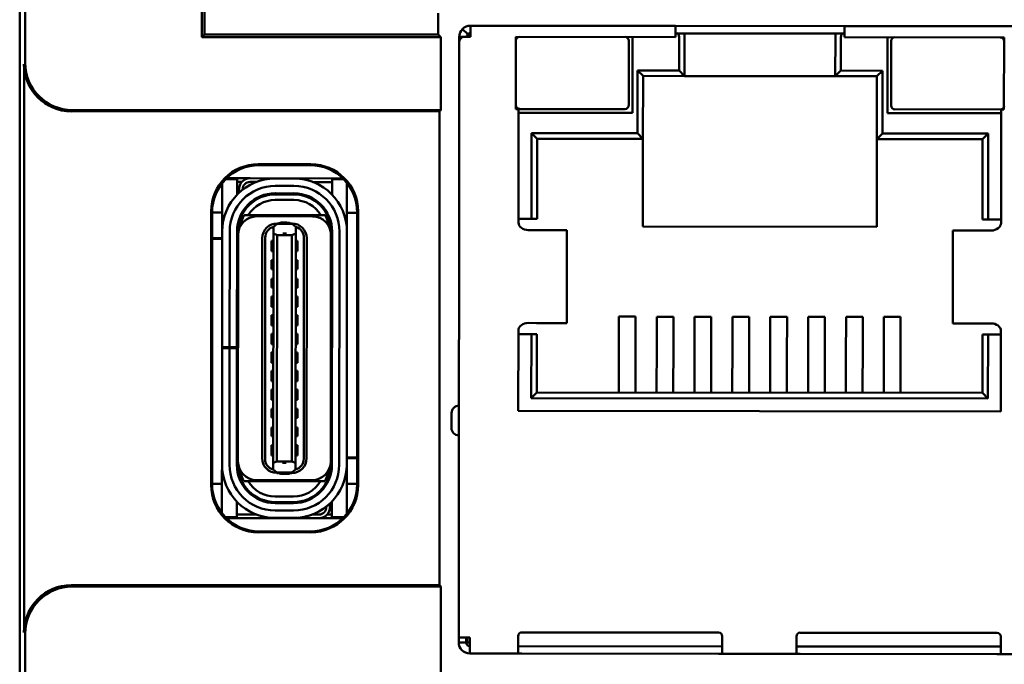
# Model space of a CAD drawing. Header units: inches. Extents: x 1.3 to 23.8, y 0.4 to 18.6.
# Tile 13 of 24: x 9.926 to 10.97, y 10.178 to 10.861. Entities that reach past the tile are written whole.
import ezdxf

# ---------------------------------------------------------------- set-up
doc = ezdxf.new("R2010")
doc.units = ezdxf.units.IN
doc.header["$LTSCALE"] = 0.8
doc.header["$MEASUREMENT"] = 0
doc.layers.add('Visible (ANSI)', color=7, linetype='Continuous', lineweight=50)

msp = doc.modelspace()

# ---------------------------------------------------------------- linework, layer by layer
at = {"layer": 'Visible (ANSI)'}
for p, q in [((9.9259, 11.2657), (9.9259, 8.9087)), ((9.9318, 10.8152), (9.9318, 11.0482)), ((10.119, 10.8424), (10.119, 10.9369)), ((10.1219, 10.9151), (10.1219, 10.8454)), ((10.3696, 10.8454), (10.3696, 10.8679)), ((10.4012, 10.8456), (10.3956, 10.8511)), ((10.404, 10.8546), (10.4039, 10.8428)), ((10.6213, 10.8544), (10.404, 10.8546)), ((10.8008, 10.8542), (10.6213, 10.8544)), ((10.6213, 10.8544), (10.6213, 10.8426)), ((10.8008, 10.8424), (10.8008, 10.8542)), ((11.0181, 10.854), (10.8008, 10.8542)), ((10.119, 10.8424), (10.1219, 10.8454)), ((10.3725, 10.8424), (10.119, 10.8424)), ((10.1219, 10.8454), (10.3696, 10.8454)), ((10.3725, 10.8424), (10.3696, 10.8454)), ((10.3725, 10.7652), (10.3725, 10.8424)), ((10.3921, 10.8376), (10.3921, 10.8428)), ((10.3956, 10.8428), (10.3921, 10.8428)), ((10.4039, 10.8428), (10.3956, 10.8428)), ((10.4522, 10.8427), (10.4521, 10.7663)), ((10.6213, 10.8426), (10.4522, 10.8427)), ((10.5758, 10.8426), (10.5757, 10.7623)), ((10.6213, 10.8465), (10.6236, 10.8465)), ((10.6311, 10.8465), (10.6236, 10.8465)), ((10.6252, 10.8071), (10.6252, 10.8426)), ((10.6311, 10.8465), (10.6311, 10.8425)), ((10.791, 10.8463), (10.6311, 10.8465)), ((10.6311, 10.8425), (10.6311, 10.8012)), ((10.7909, 10.8011), (10.791, 10.8424)), ((10.7985, 10.8463), (10.791, 10.8463)), ((10.791, 10.8424), (10.791, 10.8463)), ((10.7969, 10.8424), (10.7968, 10.807)), ((10.7985, 10.8463), (10.8008, 10.8463)), ((10.9699, 10.8422), (10.8008, 10.8424)), ((10.8463, 10.8423), (10.8462, 10.762)), ((10.9698, 10.7658), (10.9699, 10.8422)), ((10.3915, 10.2062), (10.3921, 10.8376)), ((10.5718, 10.7702), (10.5719, 10.8387)), ((10.8502, 10.8384), (10.8501, 10.7699)), ((9.9305, 10.2116), (9.9305, 10.8139)), ((10.581, 10.7406), (10.5811, 10.8072)), ((10.5811, 10.8072), (10.6252, 10.8071)), ((10.587, 10.8013), (10.5811, 10.8072)), ((10.587, 10.8013), (10.5869, 10.7347)), ((10.6311, 10.8012), (10.587, 10.8013)), ((10.6252, 10.8071), (10.6311, 10.8012)), ((10.7909, 10.8011), (10.6311, 10.8012)), ((10.7968, 10.807), (10.7909, 10.8011)), ((10.835, 10.801), (10.7909, 10.8011)), ((10.7968, 10.807), (10.8409, 10.8069)), ((10.8349, 10.7345), (10.835, 10.801)), ((10.8409, 10.8069), (10.835, 10.801)), ((10.8409, 10.8069), (10.8409, 10.7404)), ((10.4521, 10.7663), (10.4551, 10.7663)), ((10.4551, 10.7663), (10.4549, 10.6459)), ((10.456, 10.7663), (10.5678, 10.7662)), ((10.3712, 10.7639), (9.9805, 10.7639)), ((9.9818, 10.7652), (10.3725, 10.7652)), ((10.3712, 10.7639), (10.3725, 10.7652)), ((10.3712, 10.2616), (10.3712, 10.7639)), ((10.5757, 10.7623), (10.455, 10.7624)), ((10.8462, 10.762), (10.9669, 10.7619)), ((10.8541, 10.766), (10.9659, 10.7658)), ((10.9667, 10.6454), (10.9669, 10.7658)), ((10.9669, 10.7658), (10.9698, 10.7658)), ((10.4687, 10.6498), (10.4688, 10.7407)), ((10.4688, 10.7407), (10.581, 10.7406)), ((10.4747, 10.7348), (10.4688, 10.7407)), ((10.5869, 10.7347), (10.581, 10.7406)), ((10.8409, 10.7404), (10.8349, 10.7345)), ((10.8409, 10.7404), (10.9531, 10.7403)), ((10.9471, 10.7344), (10.9531, 10.7403)), ((10.9531, 10.7403), (10.953, 10.6493)), ((10.4747, 10.7348), (10.4746, 10.6498)), ((10.5869, 10.7347), (10.4747, 10.7348)), ((10.5869, 10.7347), (10.5868, 10.6418)), ((10.9471, 10.7344), (10.8349, 10.7345)), ((10.8349, 10.6416), (10.8349, 10.7345)), ((10.9471, 10.6493), (10.9471, 10.7344)), ((10.179, 10.7077), (10.2348, 10.7077)), ((10.18, 10.7067), (10.18, 10.7067)), ((10.2338, 10.7067), (10.18, 10.7067)), ((10.2338, 10.7067), (10.2338, 10.7067)), ((10.1407, 10.6802), (10.1407, 10.6877)), ((10.1565, 10.692), (10.1445, 10.692)), ((10.1703, 10.6929), (10.1455, 10.693)), ((10.1565, 10.6802), (10.1565, 10.692)), ((10.1615, 10.689), (10.1565, 10.689)), ((10.1703, 10.6929), (10.2684, 10.6928)), ((10.1769, 10.689), (10.1703, 10.689)), ((10.2167, 10.6927), (10.197, 10.6927)), ((10.197, 10.6848), (10.2167, 10.6848)), ((10.2573, 10.6889), (10.2369, 10.6889)), ((10.2694, 10.6919), (10.2573, 10.6919)), ((10.2573, 10.6919), (10.2573, 10.6801)), ((10.273, 10.68), (10.273, 10.6878)), ((10.1407, 10.6463), (10.1407, 10.6802)), ((10.1565, 10.6755), (10.1565, 10.6802)), ((10.1584, 10.6775), (10.1584, 10.6811)), ((10.1624, 10.6811), (10.1624, 10.6808)), ((10.197, 10.6758), (10.197, 10.677)), ((10.2167, 10.6769), (10.197, 10.677)), ((10.2167, 10.6758), (10.197, 10.6758)), ((10.2167, 10.6758), (10.2167, 10.6769)), ((10.2573, 10.6801), (10.2573, 10.6754)), ((10.273, 10.6462), (10.273, 10.68)), ((10.2167, 10.6699), (10.197, 10.6699)), ((10.129, 10.3677), (10.129, 10.6577)), ((10.13, 10.6567), (10.13, 10.6567)), ((10.13, 10.6567), (10.13, 10.3687)), ((10.1407, 10.6565), (10.13, 10.6566)), ((10.162, 10.6546), (10.1607, 10.6546)), ((10.1624, 10.6575), (10.1624, 10.6551)), ((10.1639, 10.6538), (10.1684, 10.6538)), ((10.2453, 10.6537), (10.1684, 10.6538)), ((10.2364, 10.6525), (10.1773, 10.6526)), ((10.2498, 10.6537), (10.2453, 10.6537)), ((10.2838, 10.6564), (10.273, 10.6564)), ((10.2838, 10.6567), (10.2838, 10.6567)), ((10.2838, 10.3687), (10.2838, 10.6567)), ((10.2848, 10.6577), (10.2848, 10.3677)), ((10.1407, 10.6365), (10.1407, 10.6463)), ((10.195, 10.6413), (10.1986, 10.6442)), ((10.195, 10.6413), (10.195, 10.6415)), ((10.195, 10.6343), (10.195, 10.6413)), ((10.199, 10.6445), (10.1986, 10.6442)), ((10.2005, 10.6451), (10.199, 10.6451)), ((10.2049, 10.6445), (10.199, 10.6445)), ((10.2049, 10.6459), (10.2029, 10.6459)), ((10.2088, 10.6459), (10.2049, 10.6459)), ((10.2049, 10.6445), (10.2049, 10.6459)), ((10.2147, 10.6445), (10.2049, 10.6445)), ((10.2088, 10.6459), (10.2088, 10.6445)), ((10.2108, 10.6458), (10.2088, 10.6459)), ((10.2147, 10.6451), (10.2131, 10.6451)), ((10.2151, 10.6442), (10.2147, 10.6445)), ((10.2186, 10.6413), (10.2151, 10.6442)), ((10.2186, 10.6413), (10.2186, 10.6415)), ((10.2186, 10.6342), (10.2186, 10.6413)), ((10.273, 10.6363), (10.273, 10.6462)), ((10.4549, 10.6498), (10.4687, 10.6498)), ((10.4687, 10.6498), (10.4746, 10.6498)), ((10.5868, 10.6418), (10.8349, 10.6416)), ((10.9471, 10.6493), (10.953, 10.6493)), ((10.953, 10.6493), (10.9667, 10.6493)), ((10.1406, 10.514), (10.1407, 10.6365)), ((10.1484, 10.514), (10.1486, 10.6365)), ((10.1563, 10.514), (10.1564, 10.6365)), ((10.1574, 10.3928), (10.1576, 10.6329)), ((10.1576, 10.6329), (10.1576, 10.6365)), ((10.195, 10.6343), (10.1948, 10.3913)), ((10.199, 10.6327), (10.195, 10.6343)), ((10.199, 10.6327), (10.1987, 10.3929)), ((10.2147, 10.6327), (10.199, 10.6327)), ((10.2147, 10.6327), (10.2145, 10.3929)), ((10.2186, 10.6342), (10.2147, 10.6327)), ((10.2184, 10.3913), (10.2186, 10.6342)), ((10.2558, 10.3927), (10.256, 10.6328)), ((10.256, 10.6328), (10.256, 10.6364)), ((10.257, 10.3891), (10.2572, 10.6364)), ((10.2651, 10.6363), (10.2649, 10.3891)), ((10.2727, 10.3891), (10.273, 10.6363)), ((10.4742, 10.638), (10.4652, 10.638)), ((10.5057, 10.6379), (10.4742, 10.638)), ((10.5062, 10.6379), (10.5057, 10.6379)), ((10.5062, 10.6379), (10.5061, 10.5395)), ((10.9155, 10.6376), (10.9154, 10.5391)), ((10.9159, 10.6376), (10.9155, 10.6376)), ((10.9475, 10.6375), (10.9159, 10.6376)), ((10.9565, 10.6375), (10.9475, 10.6375)), ((10.13, 10.6294), (10.1407, 10.6294)), ((10.1407, 10.6286), (10.13, 10.6286)), ((10.1564, 10.6294), (10.1576, 10.6294)), ((10.1576, 10.6286), (10.1564, 10.6286)), ((10.183, 10.3963), (10.1832, 10.6293)), ((10.1861, 10.3955), (10.1863, 10.6301)), ((10.193, 10.6266), (10.193, 10.6156)), ((10.193, 10.6266), (10.195, 10.6266)), ((10.2186, 10.6266), (10.2206, 10.6265)), ((10.2206, 10.6155), (10.2206, 10.6265)), ((10.2273, 10.6301), (10.2271, 10.3955)), ((10.2302, 10.3962), (10.2304, 10.6293)), ((10.193, 10.6156), (10.195, 10.6155)), ((10.2186, 10.6155), (10.2206, 10.6155)), ((10.193, 10.6061), (10.193, 10.5967)), ((10.193, 10.6061), (10.195, 10.6061)), ((10.2186, 10.6061), (10.2206, 10.6061)), ((10.2206, 10.5966), (10.2206, 10.6061)), ((10.193, 10.5967), (10.195, 10.5967)), ((10.2186, 10.5966), (10.2206, 10.5966)), ((10.193, 10.5864), (10.193, 10.577)), ((10.193, 10.5864), (10.195, 10.5864)), ((10.2186, 10.5864), (10.2206, 10.5864)), ((10.2206, 10.5769), (10.2206, 10.5864)), ((10.193, 10.577), (10.195, 10.577)), ((10.2186, 10.5769), (10.2206, 10.5769)), ((10.193, 10.5675), (10.193, 10.5565)), ((10.193, 10.5675), (10.195, 10.5675)), ((10.2186, 10.5675), (10.2205, 10.5675)), ((10.2205, 10.5565), (10.2205, 10.5675)), ((10.1575, 10.551), (10.1564, 10.5517)), ((10.193, 10.5565), (10.1949, 10.5565)), ((10.193, 10.5478), (10.193, 10.5368)), ((10.193, 10.5478), (10.1949, 10.5478)), ((10.2186, 10.5565), (10.2205, 10.5565)), ((10.2186, 10.5478), (10.2205, 10.5478)), ((10.2205, 10.5368), (10.2205, 10.5478)), ((10.2571, 10.5516), (10.256, 10.5509)), ((10.193, 10.5368), (10.1949, 10.5368)), ((10.2185, 10.5368), (10.2205, 10.5368)), ((10.4651, 10.5396), (10.4741, 10.5395)), ((10.5057, 10.5395), (10.4741, 10.5395)), ((10.5061, 10.5395), (10.5057, 10.5395)), ((10.5613, 10.5028), (10.5613, 10.5463)), ((10.5613, 10.5463), (10.5791, 10.5463)), ((10.579, 10.5028), (10.5791, 10.5463)), ((10.6015, 10.5028), (10.6015, 10.5462)), ((10.6015, 10.5462), (10.6192, 10.5462)), ((10.6192, 10.5027), (10.6192, 10.5462)), ((10.6416, 10.5027), (10.6417, 10.5462)), ((10.6417, 10.5462), (10.6594, 10.5462)), ((10.6593, 10.5027), (10.6594, 10.5462)), ((10.6818, 10.5462), (10.6995, 10.5461)), ((10.6818, 10.5027), (10.6818, 10.5462)), ((10.6995, 10.5027), (10.6995, 10.5461)), ((10.7219, 10.5026), (10.722, 10.5461)), ((10.7397, 10.5461), (10.722, 10.5461)), ((10.7396, 10.5026), (10.7397, 10.5461)), ((10.7798, 10.5461), (10.7621, 10.5461)), ((10.7621, 10.5026), (10.7621, 10.5461)), ((10.7798, 10.5026), (10.7798, 10.5461)), ((10.8022, 10.5026), (10.8023, 10.546)), ((10.82, 10.546), (10.8023, 10.546)), ((10.82, 10.5026), (10.82, 10.546)), ((10.8602, 10.546), (10.8424, 10.546)), ((10.8424, 10.5025), (10.8424, 10.546)), ((10.8601, 10.5025), (10.8602, 10.546)), ((10.9158, 10.5391), (10.9154, 10.5391)), ((10.9474, 10.5391), (10.9158, 10.5391)), ((10.9474, 10.5391), (10.9564, 10.5391)), ((10.1929, 10.5282), (10.1929, 10.5171)), ((10.1929, 10.5282), (10.1949, 10.5281)), ((10.2185, 10.5281), (10.2205, 10.5281)), ((10.2205, 10.5171), (10.2205, 10.5281)), ((10.4548, 10.5317), (10.4547, 10.4463)), ((10.4686, 10.5277), (10.4548, 10.5278)), ((10.4685, 10.46), (10.4686, 10.5277)), ((10.4745, 10.5277), (10.4686, 10.5277)), ((10.4745, 10.5277), (10.4744, 10.4659)), ((10.9529, 10.5273), (10.9469, 10.5273)), ((10.9469, 10.4655), (10.9469, 10.5273)), ((10.9529, 10.5273), (10.9528, 10.4596)), ((10.9666, 10.5273), (10.9529, 10.5273)), ((10.9666, 10.4458), (10.9666, 10.5312)), ((10.1929, 10.5171), (10.1949, 10.5171)), ((10.2185, 10.5171), (10.2205, 10.5171)), ((10.1405, 10.3892), (10.1406, 10.5128)), ((10.1406, 10.5128), (10.1406, 10.514)), ((10.1406, 10.514), (10.1484, 10.514)), ((10.1484, 10.5128), (10.1406, 10.5128)), ((10.1483, 10.3892), (10.1484, 10.5128)), ((10.1563, 10.514), (10.1484, 10.514)), ((10.1563, 10.5128), (10.1484, 10.5128)), ((10.1562, 10.3892), (10.1563, 10.5128)), ((10.1563, 10.514), (10.1563, 10.5128)), ((10.1929, 10.5085), (10.1929, 10.4974)), ((10.1929, 10.5085), (10.1949, 10.5085)), ((10.2185, 10.5084), (10.2205, 10.5084)), ((10.2205, 10.4974), (10.2205, 10.5084)), ((10.1929, 10.4974), (10.1949, 10.4974)), ((10.2185, 10.4974), (10.2205, 10.4974)), ((10.5613, 10.5028), (10.5613, 10.4804)), ((10.579, 10.5028), (10.579, 10.4804)), ((10.6015, 10.5028), (10.6014, 10.4804)), ((10.6192, 10.5027), (10.6191, 10.4804)), ((10.6416, 10.5027), (10.6416, 10.4803)), ((10.6593, 10.5027), (10.6593, 10.4803)), ((10.6818, 10.5027), (10.6817, 10.4803)), ((10.6995, 10.5027), (10.6995, 10.4803)), ((10.7219, 10.5026), (10.7219, 10.4803)), ((10.7396, 10.5026), (10.7396, 10.4802)), ((10.7621, 10.5026), (10.7621, 10.4802)), ((10.7798, 10.5026), (10.7798, 10.4802)), ((10.8022, 10.5026), (10.8022, 10.4802)), ((10.82, 10.5026), (10.8199, 10.4802)), ((10.8424, 10.5025), (10.8424, 10.4801)), ((10.8601, 10.5025), (10.8601, 10.4801)), ((10.1929, 10.4888), (10.1929, 10.4778)), ((10.1929, 10.4888), (10.1949, 10.4888)), ((10.2185, 10.4888), (10.2205, 10.4888)), ((10.2205, 10.4777), (10.2205, 10.4888)), ((10.1575, 10.4746), (10.1563, 10.474)), ((10.1929, 10.4778), (10.1949, 10.4778)), ((10.2185, 10.4777), (10.2205, 10.4777)), ((10.2571, 10.4739), (10.2559, 10.4745)), ((10.5613, 10.4658), (10.5613, 10.4804)), ((10.579, 10.4658), (10.579, 10.4804)), ((10.6014, 10.4658), (10.6014, 10.4804)), ((10.6191, 10.4658), (10.6191, 10.4804)), ((10.6416, 10.4658), (10.6416, 10.4803)), ((10.6593, 10.4657), (10.6593, 10.4803)), ((10.6817, 10.4657), (10.6817, 10.4803)), ((10.6994, 10.4657), (10.6995, 10.4803)), ((10.7219, 10.4657), (10.7219, 10.4803)), ((10.7396, 10.4657), (10.7396, 10.4802)), ((10.762, 10.4657), (10.7621, 10.4802)), ((10.7798, 10.4656), (10.7798, 10.4802)), ((10.8022, 10.4656), (10.8022, 10.4802)), ((10.8199, 10.4656), (10.8199, 10.4802)), ((10.8424, 10.4656), (10.8424, 10.4801)), ((10.8601, 10.4656), (10.8601, 10.4801)), ((10.1929, 10.4691), (10.1929, 10.4581)), ((10.1929, 10.4691), (10.1949, 10.4691)), ((10.2185, 10.4691), (10.2204, 10.4691)), ((10.2204, 10.458), (10.2204, 10.4691)), ((10.4744, 10.4659), (10.4685, 10.46)), ((10.4744, 10.4659), (10.9469, 10.4655)), ((10.9469, 10.4655), (10.9528, 10.4596)), ((10.1929, 10.4581), (10.1948, 10.4581)), ((10.2185, 10.458), (10.2204, 10.458)), ((10.9528, 10.4596), (10.4685, 10.46)), ((10.1929, 10.4486), (10.1929, 10.4392)), ((10.1929, 10.4486), (10.1948, 10.4486)), ((10.2185, 10.4486), (10.2204, 10.4486)), ((10.2204, 10.4391), (10.2204, 10.4486)), ((10.3839, 10.444), (10.3839, 10.4282)), ((10.4547, 10.4463), (10.9666, 10.4458)), ((10.1929, 10.4392), (10.1948, 10.4392)), ((10.2185, 10.4391), (10.2204, 10.4391)), ((10.1929, 10.4289), (10.1928, 10.4195)), ((10.1929, 10.4289), (10.1948, 10.4289)), ((10.2184, 10.4289), (10.2204, 10.4289)), ((10.2204, 10.4195), (10.2204, 10.4289)), ((10.1928, 10.4195), (10.1948, 10.4195)), ((10.2184, 10.4195), (10.2204, 10.4195)), ((10.1928, 10.41), (10.1928, 10.399)), ((10.1928, 10.41), (10.1948, 10.41)), ((10.2184, 10.41), (10.2204, 10.41)), ((10.2204, 10.399), (10.2204, 10.41)), ((10.1574, 10.3892), (10.1574, 10.3928)), ((10.1928, 10.399), (10.1948, 10.399)), ((10.1948, 10.3913), (10.1987, 10.3929)), ((10.1948, 10.3843), (10.1948, 10.3913)), ((10.2145, 10.3929), (10.1987, 10.3929)), ((10.2145, 10.3929), (10.2184, 10.3913)), ((10.2184, 10.399), (10.2204, 10.399)), ((10.2184, 10.3842), (10.2184, 10.3913)), ((10.2558, 10.397), (10.257, 10.397)), ((10.257, 10.3962), (10.2558, 10.3962)), ((10.2558, 10.3891), (10.2558, 10.3927)), ((10.2727, 10.397), (10.2838, 10.397)), ((10.2838, 10.3962), (10.2727, 10.3962)), ((10.1404, 10.3794), (10.1405, 10.3892)), ((10.1948, 10.3843), (10.1984, 10.3814)), ((10.1948, 10.3841), (10.1948, 10.3843)), ((10.1984, 10.3814), (10.1987, 10.3811)), ((10.1987, 10.3811), (10.2046, 10.3811)), ((10.2003, 10.3805), (10.1987, 10.3805)), ((10.2046, 10.3811), (10.2145, 10.3811)), ((10.2046, 10.3797), (10.2046, 10.3811)), ((10.2086, 10.3811), (10.2086, 10.3797)), ((10.2145, 10.3805), (10.2129, 10.3805)), ((10.2148, 10.3814), (10.2145, 10.3811)), ((10.2148, 10.3814), (10.2184, 10.3842)), ((10.2184, 10.3841), (10.2184, 10.3842)), ((10.2727, 10.3793), (10.2727, 10.3891)), ((10.1404, 10.3455), (10.1404, 10.3794)), ((10.1681, 10.3719), (10.1636, 10.3719)), ((10.2451, 10.3718), (10.1681, 10.3719)), ((10.2361, 10.373), (10.1771, 10.373)), ((10.2046, 10.3797), (10.2026, 10.3797)), ((10.2086, 10.3797), (10.2046, 10.3797)), ((10.2105, 10.3797), (10.2086, 10.3797)), ((10.2496, 10.3718), (10.2451, 10.3718)), ((10.2511, 10.3704), (10.2511, 10.368)), ((10.2514, 10.371), (10.2527, 10.371)), ((10.2727, 10.3454), (10.2727, 10.3793)), ((10.1404, 10.3691), (10.13, 10.3692)), ((10.13, 10.3687), (10.13, 10.3687)), ((10.2838, 10.369), (10.2727, 10.369)), ((10.2838, 10.3687), (10.2838, 10.3687)), ((10.1562, 10.3455), (10.1562, 10.3502)), ((10.2164, 10.3557), (10.1967, 10.3557)), ((10.2164, 10.3498), (10.1967, 10.3498)), ((10.1967, 10.3486), (10.1967, 10.3498)), ((10.2164, 10.3486), (10.1967, 10.3486)), ((10.2164, 10.3486), (10.2164, 10.3498)), ((10.2569, 10.3501), (10.2569, 10.3454)), ((10.1404, 10.3381), (10.1404, 10.3455)), ((10.1561, 10.3337), (10.1562, 10.3455)), ((10.2164, 10.3407), (10.1967, 10.3407)), ((10.251, 10.3447), (10.251, 10.3444)), ((10.255, 10.3481), (10.255, 10.3444)), ((10.2569, 10.3454), (10.2569, 10.3336)), ((10.2727, 10.3372), (10.2727, 10.3454)), ((10.1443, 10.3337), (10.1561, 10.3337)), ((10.2432, 10.3326), (10.1453, 10.3327)), ((10.1561, 10.3366), (10.1765, 10.3366)), ((10.2164, 10.3329), (10.1967, 10.3329)), ((10.2366, 10.3366), (10.2432, 10.3366)), ((10.2684, 10.3326), (10.2432, 10.3326)), ((10.252, 10.3366), (10.2569, 10.3366)), ((10.2569, 10.3336), (10.2694, 10.3336)), ((10.2348, 10.3177), (10.179, 10.3177)), ((10.18, 10.3187), (10.18, 10.3187)), ((10.18, 10.3187), (10.2338, 10.3187)), ((10.2338, 10.3187), (10.2338, 10.3187)), ((9.9805, 10.2616), (10.3712, 10.2616)), ((10.3725, 10.2602), (9.9818, 10.2602)), ((10.3725, 10.2602), (10.3712, 10.2616)), ((10.3725, 9.481), (10.3725, 10.2602)), ((9.9318, 8.9885), (9.9318, 10.2102)), ((10.3915, 10.201), (10.3915, 10.2062)), ((10.4033, 10.2062), (10.3915, 10.2062)), ((10.3994, 10.201), (10.3994, 10.2062)), ((10.4006, 10.2062), (10.4005, 10.201)), ((10.4033, 10.2062), (10.4033, 10.201)), ((10.4545, 10.2077), (10.4545, 10.201)), ((10.6671, 10.2114), (10.4585, 10.2116)), ((10.671, 10.2008), (10.6711, 10.2075)), ((10.7498, 10.2007), (10.7498, 10.2074)), ((10.7537, 10.2113), (10.9624, 10.2111)), ((10.9663, 10.2072), (10.9663, 10.2005)), ((10.3994, 10.201), (10.3915, 10.201)), ((10.4033, 10.201), (10.4005, 10.201)), ((10.4033, 10.1892), (10.4033, 10.201)), ((10.4545, 10.1892), (10.4545, 10.201)), ((10.4545, 10.197), (10.671, 10.1968)), ((10.671, 10.2008), (10.671, 10.189)), ((10.7498, 10.2007), (10.7498, 10.1889)), ((10.7498, 10.1968), (10.9663, 10.1966)), ((10.9663, 10.1887), (10.9663, 10.2005)), ((10.4545, 10.1892), (10.4033, 10.1892)), ((10.4545, 10.1892), (10.4584, 10.1892)), ((10.4584, 10.1892), (10.6671, 10.189)), ((10.6671, 10.189), (10.671, 10.189)), ((10.7498, 10.1889), (10.671, 10.189)), ((10.7537, 10.1889), (10.7498, 10.1889)), ((10.9624, 10.1887), (10.7537, 10.1889)), ((10.9663, 10.1887), (10.9624, 10.1887)), ((11.0175, 10.1886), (10.9663, 10.1887))]:
    msp.add_line(p, q, dxfattribs=at)
for centre, radius, start, end in [((10.4039, 10.8428), 0.0118, 89.9452, 134.9452), ((10.4079, 10.8388), 0.00787, 119.9452, 149.9452), ((10.4039, 10.8428), 0.00394, 89.9452, 134.9452), ((10.4561, 10.8388), 0.00394, 89.9452, 179.9452), ((10.5679, 10.8387), 0.00394, 359.9452, 89.9452), ((10.8541, 10.8384), 0.00394, 89.9452, 179.9452), ((10.9659, 10.8383), 0.00394, 359.9452, 89.9452), ((10.456, 10.7703), 0.00394, 179.9452, 269.9452), ((10.5678, 10.7702), 0.00394, 269.9452, 359.9452), ((10.8541, 10.7699), 0.00394, 179.9452, 269.9452), ((10.9659, 10.7698), 0.00394, 269.9452, 359.9452), ((10.197, 10.6364), 0.0563, 89.9452, 179.9452), ((10.197, 10.6364), 0.0484, 89.9452, 179.9452), ((10.1703, 10.6811), 0.0118, 138.1349, 179.9452), ((10.1703, 10.6811), 0.0118, 89.9453, 138.1349), ((10.1703, 10.6811), 0.00787, 89.9452, 179.9452), ((10.2167, 10.6364), 0.0563, 359.9452, 89.9452), ((10.2167, 10.6364), 0.0484, 359.9452, 89.9452), ((10.197, 10.6364), 0.0406, 89.9452, 179.9452), ((10.197, 10.6364), 0.0394, 89.9452, 179.9452), ((10.2167, 10.6364), 0.0406, 359.9452, 89.9452), ((10.2167, 10.6364), 0.0394, 359.9452, 89.9452), ((10.197, 10.6364), 0.0335, 89.9452, 148.7707), ((10.2167, 10.6364), 0.0335, 31.1198, 89.9452), ((10.1773, 10.6329), 0.0197, 89.9452, 179.9452), ((10.197, 10.6364), 0.0374, 152.3542, 170.7739), ((10.2364, 10.6328), 0.0197, 359.9452, 89.9452), ((10.2167, 10.6364), 0.0374, 9.1166, 27.5363), ((10.1989, 10.6293), 0.0157, 89.9452, 179.9452), ((10.1982, 10.6301), 0.0118, 105.4112, 180.0602), ((10.1982, 10.6301), 0.0118, 103.8917, 105.4112), ((10.2029, 10.6419), 0.00394, 89.9452, 139.4036), ((10.2108, 10.6419), 0.00394, 40.4868, 89.9452), ((10.2147, 10.6293), 0.0157, 359.9452, 89.9452), ((10.2155, 10.6301), 0.0118, 74.4792, 75.9988), ((10.2155, 10.6301), 0.0118, 359.8303, 74.4792), ((10.1603, 10.5722), 0.00394, 179.9452, 225.518), ((10.2532, 10.5721), 0.00394, 314.372, 359.9452), ((10.1602, 10.4535), 0.00394, 134.3725, 179.9452), ((10.2531, 10.4534), 0.00394, 359.9452, 45.5185), ((10.3918, 10.444), 0.00787, 89.9452, 179.9452), ((10.3917, 10.4282), 0.00787, 179.9452, 269.9452), ((10.1771, 10.3927), 0.0197, 179.9452, 269.9452), ((10.1987, 10.3963), 0.0157, 179.9452, 269.9452), ((10.1979, 10.3955), 0.0118, 179.8452, 254.4792), ((10.2145, 10.3962), 0.0157, 269.9452, 359.9452), ((10.2153, 10.3955), 0.0118, 285.4112, 0.0602), ((10.2361, 10.3927), 0.0197, 269.9452, 359.9452), ((10.1968, 10.3892), 0.0563, 179.9452, 269.9452), ((10.1968, 10.3892), 0.0484, 179.9452, 269.9452), ((10.1968, 10.3892), 0.0406, 179.9452, 269.9452), ((10.1968, 10.3892), 0.0394, 179.9452, 269.9452), ((10.1968, 10.3892), 0.0374, 189.1166, 207.5363), ((10.1979, 10.3955), 0.0118, 254.4792, 255.9988), ((10.2027, 10.3837), 0.00394, 220.4868, 269.9452), ((10.2105, 10.3836), 0.00394, 269.9452, 319.4036), ((10.2164, 10.3892), 0.0394, 269.9452, 359.9452), ((10.2164, 10.3892), 0.0484, 269.9452, 359.9452), ((10.2164, 10.3892), 0.0406, 269.9452, 359.9452), ((10.2164, 10.3892), 0.0563, 269.9452, 359.9452), ((10.2153, 10.3955), 0.0118, 283.8917, 285.4112), ((10.2164, 10.3892), 0.0374, 332.3541, 350.7739), ((10.1968, 10.3892), 0.0335, 211.1198, 269.9452), ((10.2164, 10.3892), 0.0335, 269.9452, 328.7707), ((10.2432, 10.3444), 0.00787, 269.9453, 359.9452), ((10.2432, 10.3444), 0.0118, 318.1349, 359.9452), ((10.2432, 10.3444), 0.0118, 269.9453, 318.1349), ((10.4585, 10.2077), 0.00394, 89.9452, 179.9452), ((10.6671, 10.2075), 0.00394, 359.9452, 89.9452), ((10.7537, 10.2074), 0.00394, 89.9452, 179.9452), ((10.9624, 10.2072), 0.00394, 359.9452, 89.9452), ((10.4033, 10.201), 0.0118, 179.9452, 269.9452), ((10.4033, 10.201), 0.00394, 179.9452, 269.9452)]:
    msp.add_arc(centre, radius, start, end, dxfattribs=at)
for centre, major_axis, ratio, start_param, end_param in [((10.6236, 10.8426), (0, 0.00394), 0.414214, 4.712389, 6.283185), ((10.7985, 10.8424), (0, 0.00394), 0.414214, 0, 1.570796), ((9.9805, 10.8139), (-0.0354, -0.0354), 0.999924, 5.497825, 7.068545), ((9.9818, 10.8152), (-0.0354, -0.0354), 0.999924, 5.497825, 7.068545), ((10.179, 10.6577), (-0.0354, 0.0354), 0.999924, 5.497825, 7.068545), ((10.18, 10.6567), (-0.0354, 0.0354), 0.999772, 5.497825, 7.068545), ((10.2338, 10.6567), (0.0354, 0.0354), 0.999772, 5.497825, 7.068545), ((10.2348, 10.6577), (0.0354, 0.0354), 0.999924, 5.497825, 7.068545), ((10.179, 10.3677), (-0.0354, -0.0354), 0.999924, 5.497825, 7.068545), ((10.18, 10.3687), (-0.0354, -0.0354), 0.999772, 5.497825, 7.068545), ((10.2338, 10.3687), (0.0354, -0.0354), 0.999772, 5.497825, 7.068545), ((10.2348, 10.3677), (0.0354, -0.0354), 0.999924, 5.497825, 7.068545), ((9.9805, 10.2116), (-0.0354, 0.0354), 0.999924, 5.497825, 7.068545), ((9.9818, 10.2102), (-0.0354, 0.0354), 0.999924, 5.497825, 7.068545)]:
    msp.add_ellipse(centre, major_axis=major_axis, ratio=ratio, start_param=start_param, end_param=end_param, dxfattribs=at)
for points in [[(10.3956, 10.8511), (10.3934, 10.8489), (10.3921, 10.8459), (10.3921, 10.8428)], [(10.3921, 10.8376), (10.3921, 10.8394), (10.3934, 10.8411), (10.3956, 10.8428)], [(10.2049, 10.6342), (10.2062, 10.6342), (10.2075, 10.6342), (10.2088, 10.6342)], [(10.2046, 10.3914), (10.2059, 10.3913), (10.2073, 10.3913), (10.2086, 10.3913)]]:
    msp.add_open_spline(points, degree=3, dxfattribs=at)
for points, knots in [([(10.4012, 10.8456), (10.4008, 10.8452), (10.4005, 10.8448), (10.4001, 10.8438), (10.4, 10.8433), (10.4, 10.8428)], [-0.01526468, -0.01526468, -0.01526468, -0.01526468, -0.00763234, -0.00763234, 0, 0, 0, 0]), ([(10.4549, 10.6459), (10.4549, 10.6438), (10.4561, 10.6418), (10.46, 10.6388), (10.4627, 10.638), (10.4652, 10.638)], [0, 0, 0, 0, 0.5, 0.5, 1, 1, 1, 1]), ([(10.9565, 10.6375), (10.9589, 10.6375), (10.9616, 10.6384), (10.9656, 10.6413), (10.9667, 10.6433), (10.9667, 10.6454)], [0, 0, 0, 0, 0.5, 0.5, 1, 1, 1, 1]), ([(10.4651, 10.5396), (10.4626, 10.5396), (10.4599, 10.5387), (10.456, 10.5358), (10.4548, 10.5338), (10.4548, 10.5317)], [0, 0, 0, 0, 0.5, 0.5, 1, 1, 1, 1]), ([(10.9666, 10.5312), (10.9666, 10.5333), (10.9655, 10.5353), (10.9615, 10.5382), (10.9588, 10.5391), (10.9564, 10.5391)], [0, 0, 0, 0, 0.5, 0.5, 1, 1, 1, 1])]:
    msp.add_open_spline(points, degree=3, knots=knots, dxfattribs=at)

doc.saveas('drawing.dxf')
